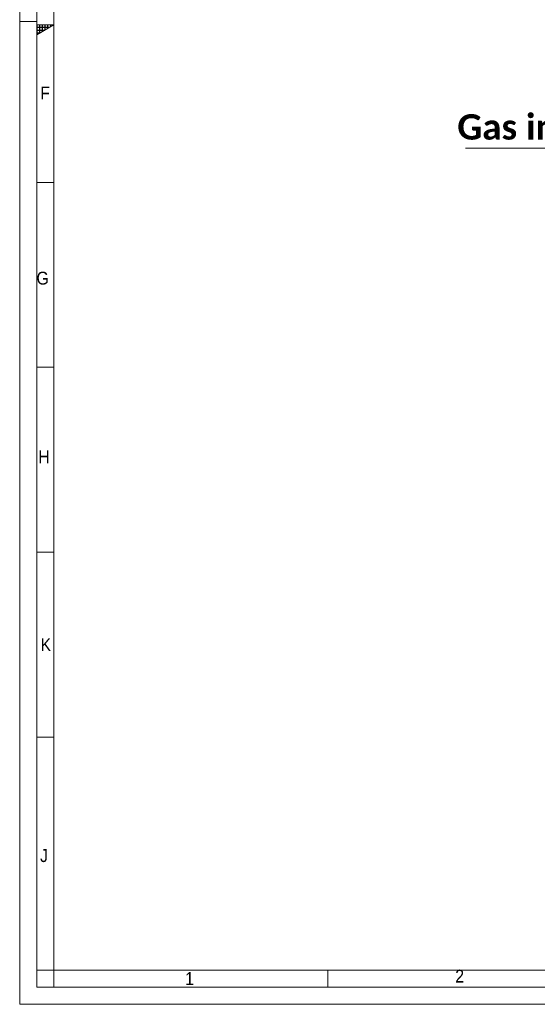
# Model space of a CAD drawing. Header units: millimetres. Extents: x 30 to 2493, y 30 to 1752.
# Tile 1 of 9: x 30 to 484, y 30 to 892. Entities that reach past the tile are written whole.
import ezdxf

# ---------------------------------------------------------------- set-up
doc = ezdxf.new("R2010")
doc.units = ezdxf.units.MM
doc.header["$LTSCALE"] = 3
doc.linetypes.add('SLD-Centro', pattern=[19.05, 15.24, -1.27, 1.27, -1.27])
doc.linetypes.add('SLD-Solido', pattern=[0])
doc.styles.add('SLDTEXTSTYLE0', font='GOTHIC.TTF', dxfattribs={"width": 0.913})
doc.styles.add('SLDTEXTSTYLE4', font='calibrib.ttf')

# ---------------------------------------------------------------- blocks, each defined once
blk = doc.blocks.new('SW_NOTE_4')
at = {"color": 0, "linetype": 'SLD-Solido', "lineweight": 0}
blk.add_line((-110.98, 0), (0, 0), dxfattribs=at)
at = {"color": 0, "linetype": 'Continuous', "lineweight": 0, "insert": (-56, 29.63), "char_height": 22.225, "attachment_point": 2, "style": 'SLDTEXTSTYLE4'}
blk.add_mtext('Gas inlet', dxfattribs=at)

msp = doc.modelspace()

# ---------------------------------------------------------------- hatches: boundary and pattern name
at = {"linetype": 'Continuous'}
h = msp.add_hatch(dxfattribs=at)
h.set_pattern_fill('NET', color=8, scale=0.75, style=0)
h.paths.add_polyline_path([(45, 888), (45, 879.34), (60, 888)], flags=0)

# ---------------------------------------------------------------- linework, layer by layer
at = {"color": 7, "linetype": 'SLD-Solido', "lineweight": 0}
for p, q in [((30, 1752), (30, 30)), ((45, 1737), (45, 45)), ((60, 888), (45, 888)), ((45, 879.34), (60, 888)), ((45, 888), (45, 879.34)), ((60, 750), (45, 750)), ((45, 588), (60, 588)), ((45, 426), (60, 426)), ((45, 264), (60, 264)), ((60, 60), (45, 60)), ((60, 45), (60, 60)), ((300, 45), (300, 60)), ((45, 45), (2478, 45)), ((30, 30), (2493, 30))]:
    msp.add_line(p, q, dxfattribs=at)
at = {"color": 7, "linetype": 'SLD-Solido', "lineweight": 15}
for p, q in [((60, 1722), (60, 60)), ((60, 60), (2463, 60))]:
    msp.add_line(p, q, dxfattribs=at)
at = {"color": 7, "linetype": 'SLD-Centro', "lineweight": 0}
msp.add_line((30, 891), (45, 891), dxfattribs=at)

# ---------------------------------------------------------------- block references
at = {"color": 7, "linetype": 'Continuous', "lineweight": 0}
msp.add_blockref('SW_NOTE_4', (531.74, 780.054), dxfattribs=at)

# ---------------------------------------------------------------- texts
at = {"color": 7, "linetype": 'Continuous', "lineweight": 0, "char_height": 11.286, "attachment_point": 1, "style": 'SLDTEXTSTYLE0'}
for s, insert in [('F', (48.057, 833.885)), ('G', (44.747, 671.728)), ('H', (46.402, 515.249)), ('K', (48.291, 350.658)), ('J', (47.893, 165.912)), ('2', (411.701, 60.355)), ('1', (175.03, 58.24))]:
    msp.add_mtext(s, dxfattribs=dict(at, insert=insert))

doc.saveas('drawing.dxf')
